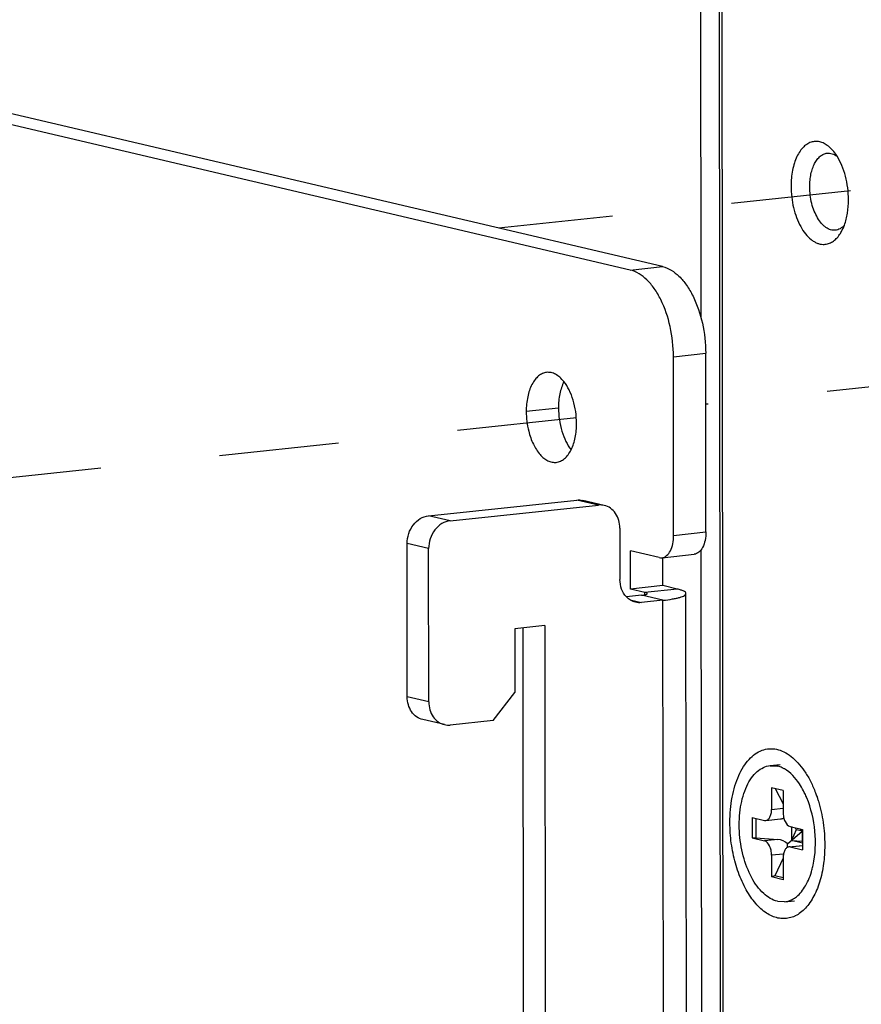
# Model space of a CAD drawing. Header units: millimetres. Extents: x 0 to 2731, y -3524 to -2222.
# Tile 142 of 221: x 1925 to 1957, y -3254 to -3216. Entities that reach past the tile are written whole.
import ezdxf

# ---------------------------------------------------------------- set-up
doc = ezdxf.new("R2010")
doc.units = ezdxf.units.MM
doc.header["$LTSCALE"] = 46.255
doc.linetypes.add('DASHED', pattern=[0.2, 0.1, -0.1])
doc.layers.add('00_COMPONENTS', color=7, linetype='CONTINUOUS')
doc.layers.add('50_ALL_DETAILS', color=7, linetype='CONTINUOUS')

msp = doc.modelspace()

# ---------------------------------------------------------------- linework, layer by layer
at = {"layer": '00_COMPONENTS', "color": 7}
for p, q in [((1951.081, -3156.449), (1951.153, -3226.994)), ((1951.813, -3166.494), (1951.973, -3323.509)), ((1951.925, -3166.816), (1952.084, -3323.238)), ((1948.429, -3225.196), (1920.08, -3218.546)), ((1949.676, -3225.063), (1921.326, -3218.413)), ((1951.354, -3235.33), (1951.347, -3228.417)), ((1950.107, -3235.462), (1950.1, -3228.55)), ((1940.626, -3234.705), (1946.362, -3234.095)), ((1947.425, -3234.304), (1946.592, -3234.109)), ((1941.46, -3234.9), (1947.196, -3234.29)), ((1948.028, -3235.189), (1948.03, -3237.164)), ((1939.802, -3241.706), (1939.796, -3235.781)), ((1940.636, -3241.901), (1940.63, -3235.976)), ((1948.442, -3237.54), (1948.44, -3236.059)), ((1949.552, -3236.319), (1948.44, -3236.059)), ((1951.162, -3236.031), (1951.202, -3275.026)), ((1949.657, -3236.326), (1950.904, -3236.194)), ((1949.689, -3237.407), (1949.688, -3236.326)), ((1949.689, -3237.407), (1948.442, -3237.54)), ((1948.998, -3237.67), (1948.442, -3237.54)), ((1950.245, -3237.538), (1949.689, -3237.407)), ((1948.86, -3237.78), (1948.281, -3237.841)), ((1949.694, -3237.975), (1948.863, -3238.064)), ((1950.618, -3273.263), (1950.582, -3237.712)), ((1945.122, -3238.955), (1943.959, -3239.079)), ((1943.959, -3239.079), (1943.961, -3241.548)), ((1944.327, -3276.779), (1944.289, -3239.044)), ((1945.122, -3238.955), (1945.161, -3276.974)), ((1943.131, -3242.624), (1943.961, -3241.548)), ((1941.239, -3242.786), (1940.405, -3242.591)), ((1943.131, -3242.624), (1941.468, -3242.8)), ((1953.838, -3244.369), (1954.225, -3244.328)), ((1953.839, -3244.375), (1954.116, -3244.387)), ((1953.894, -3245.224), (1953.895, -3246.063)), ((1954.339, -3245.328), (1953.894, -3245.224)), ((1954.033, -3245.256), (1954.34, -3245.852)), ((1954.339, -3245.328), (1954.34, -3246.167)), ((1953.145, -3246.381), (1953.146, -3247.171)), ((1953.145, -3246.381), (1953.618, -3246.492)), ((1953.29, -3246.415), (1953.29, -3247.161)), ((1953.618, -3246.492), (1953.67, -3246.494)), ((1953.67, -3246.495), (1954.239, -3246.435)), ((1954.618, -3246.726), (1955.091, -3246.837)), ((1954.66, -3246.726), (1954.66, -3247.266)), ((1954.812, -3246.772), (1954.852, -3246.85)), ((1953.146, -3247.171), (1953.29, -3247.161)), ((1953.146, -3247.171), (1953.619, -3247.282)), ((1953.29, -3247.161), (1954.143, -3247.226)), ((1954.509, -3247.399), (1955.074, -3246.902)), ((1954.852, -3246.85), (1954.66, -3247.266)), ((1955.091, -3246.906), (1954.852, -3246.85)), ((1955.074, -3246.902), (1954.987, -3246.813)), ((1955.074, -3246.902), (1955.081, -3246.836)), ((1955.074, -3246.902), (1955.091, -3247.157)), ((1955.074, -3246.902), (1955.075, -3247.297)), ((1955.091, -3246.837), (1955.092, -3247.627)), ((1954.567, -3247.513), (1955.091, -3247.457)), ((1954.619, -3247.516), (1954.567, -3247.514)), ((1954.619, -3247.516), (1955.092, -3247.627)), ((1955.091, -3247.367), (1954.66, -3247.266)), ((1954.66, -3247.266), (1955.075, -3247.297)), ((1955.075, -3247.297), (1955.091, -3247.337)), ((1953.897, -3247.841), (1953.898, -3248.68)), ((1954.342, -3247.945), (1954.343, -3248.784)), ((1954.342, -3247.957), (1954.027, -3248.639)), ((1954.027, -3248.639), (1953.898, -3248.68)), ((1954.343, -3248.784), (1953.898, -3248.68)), ((1954.342, -3248.713), (1954.027, -3248.639)), ((1954.121, -3249.621), (1954.398, -3249.633)), ((1954.399, -3249.639), (1954.786, -3249.598))]:
    msp.add_line(p, q, dxfattribs=at)
at = {"layer": '00_COMPONENTS', "color": 4}
for p, q in [((1948.429, -3225.196), (1949.676, -3225.063)), ((1950.1, -3228.55), (1951.347, -3228.417)), ((1945.653, -3230.537), (1944.406, -3230.669)), ((1947.196, -3234.29), (1946.362, -3234.095)), ((1941.46, -3234.9), (1940.626, -3234.705)), ((1950.107, -3235.462), (1951.354, -3235.33)), ((1940.63, -3235.976), (1939.796, -3235.781)), ((1950.245, -3237.538), (1948.998, -3237.67)), ((1948.425, -3237.961), (1948.863, -3238.064)), ((1949.694, -3237.975), (1948.86, -3237.78)), ((1948.998, -3237.758), (1948.998, -3237.67)), ((1949.73, -3273.526), (1949.694, -3237.975)), ((1940.636, -3241.901), (1939.802, -3241.706)), ((1953.895, -3246.063), (1954.34, -3246.016)), ((1954.143, -3247.226), (1953.619, -3247.282)), ((1954.619, -3247.516), (1955.091, -3247.466)), ((1954.357, -3247.792), (1953.897, -3247.841))]:
    msp.add_line(p, q, dxfattribs=at)
at = {"layer": '00_COMPONENTS', "color": 7}
for centre, radius, start, end in [((1955.613, -3220.829), 0.607, 96.5192, 103.9797), ((1955.613, -3220.824), 0.602, 96.0695, 96.5028), ((1955.908, -3223.598), 0.607, 268.1579, 275.5852), ((1955.908, -3223.604), 0.602, 275.6013, 276.0695), ((1953.91, -3245.261), 0.897, 71.9597, 76.7622), ((1953.781, -3245.557), 1.222, 60.064, 60.4604), ((1952.199, -3246.872), 3.306, 26.3221, 27.4164), ((1951.999, -3246.969), 3.528, 23.1493, 26.3008), ((1951.838, -3247.039), 3.703, 22.8511, 23.173), ((1951.811, -3247.051), 3.733, 22.566, 22.8511), ((1952.16, -3247.512), 3.419, 344.8397, 347.9071), ((1954.321, -3249.179), 1.12, 294.9701, 295.7704), ((1954.318, -3249.171), 1.128, 295.7698, 296.0969)]:
    msp.add_arc(centre, radius, start, end, dxfattribs=at)
for centre, major_axis, ratio, start_param, end_param in [((1954.141, -3245.942), (0.456, -0.27), 0.911488, -0.885721, -0.614034), ((1954.143, -3247.72), (0.456, -0.27), 0.911488, 1.280901, 2.066299), ((1954.143, -3247.72), (0.274, 0.506), 0.482805, -0.961691, -0.655213)]:
    msp.add_ellipse(centre, major_axis=major_axis, ratio=ratio, start_param=start_param, end_param=end_param, dxfattribs=at)
for points, knots in [([(1955.467, -3220.239), (1955.407, -3220.254), (1955.288, -3220.304), (1955.128, -3220.428), (1954.987, -3220.599), (1954.867, -3220.812), (1954.771, -3221.06), (1954.7, -3221.338), (1954.658, -3221.639), (1954.649, -3221.847), (1954.649, -3221.953)], [0, 0, 0, 0, 0.090992, 0.189167, 0.297634, 0.417783, 0.549571, 0.691886, 0.842837, 1, 1, 1, 1]), ([(1956.21, -3220.515), (1956.161, -3220.465), (1956.06, -3220.376), (1955.893, -3220.277), (1955.721, -3220.223), (1955.605, -3220.219), (1955.549, -3220.225)], [0, 0, 0, 0, 0.282301, 0.538875, 0.775128, 1, 1, 1, 1]), ([(1956.429, -3220.795), (1956.412, -3220.769), (1956.347, -3220.67), (1956.271, -3220.578), (1956.21, -3220.515)], [0, 0, 0, 0, 0.262314, 1, 1, 1, 1]), ([(1955.372, -3221.971), (1955.372, -3221.887), (1955.379, -3221.723), (1955.415, -3221.486), (1955.474, -3221.268), (1955.554, -3221.077), (1955.654, -3220.916), (1955.771, -3220.792), (1955.902, -3220.708), (1955.999, -3220.681), (1956.046, -3220.676)], [0, 0, 0, 0, 0.159592, 0.312336, 0.455526, 0.587121, 0.706076, 0.812733, 0.909281, 1, 1, 1, 1]), ([(1956.046, -3220.676), (1956.078, -3220.673), (1956.144, -3220.673), (1956.278, -3220.701), (1956.372, -3220.752), (1956.429, -3220.795)], [0, 0, 0, 0, 0.234123, 0.475308, 1, 1, 1, 1]), ([(1956.872, -3222.474), (1956.872, -3222.321), (1956.852, -3222.015), (1956.766, -3221.571), (1956.629, -3221.16), (1956.501, -3220.909), (1956.429, -3220.795)], [0, 0, 0, 0, 0.261764, 0.521786, 0.770611, 1, 1, 1, 1]), ([(1954.649, -3221.953), (1954.649, -3222.093), (1954.666, -3222.372), (1954.738, -3222.78), (1954.853, -3223.164), (1955.008, -3223.508), (1955.195, -3223.796), (1955.378, -3223.987), (1955.535, -3224.097), (1955.651, -3224.156), (1955.769, -3224.194), (1955.849, -3224.204), (1955.888, -3224.205)], [0, 0, 0, 0, 0.15103, 0.301595, 0.447109, 0.583437, 0.707352, 0.817112, 0.866845, 0.913488, 0.957609, 1, 1, 1, 1]), ([(1956.363, -3223.657), (1956.333, -3223.66), (1956.271, -3223.66), (1956.145, -3223.635), (1956.022, -3223.573), (1955.909, -3223.482), (1955.794, -3223.364), (1955.664, -3223.178), (1955.539, -3222.915), (1955.444, -3222.618), (1955.386, -3222.299), (1955.372, -3222.08), (1955.372, -3221.971)], [0, 0, 0, 0, 0.042369, 0.085891, 0.17992, 0.232038, 0.287904, 0.410805, 0.547333, 0.694133, 0.846702, 1, 1, 1, 1]), ([(1956.712, -3223.46), (1956.768, -3223.31), (1956.848, -3222.983), (1956.872, -3222.649), (1956.872, -3222.474)], [0, 0, 0, 0, 0.477995, 1, 1, 1, 1]), ([(1956.712, -3223.46), (1956.665, -3223.514), (1956.584, -3223.584), (1956.459, -3223.639), (1956.395, -3223.653), (1956.363, -3223.657)], [0, 0, 0, 0, 0.524681, 0.765869, 1, 1, 1, 1]), ([(1956.557, -3223.78), (1956.572, -3223.756), (1956.633, -3223.654), (1956.681, -3223.545), (1956.712, -3223.46)], [0, 0, 0, 0, 0.237879, 1, 1, 1, 1]), ([(1955.972, -3224.202), (1956.027, -3224.196), (1956.14, -3224.168), (1956.297, -3224.079), (1956.44, -3223.948), (1956.52, -3223.839), (1956.557, -3223.78)], [0, 0, 0, 0, 0.224875, 0.461129, 0.717703, 1, 1, 1, 1]), ([(1949.676, -3225.063), (1949.916, -3225.12), (1950.266, -3225.353), (1950.623, -3225.786), (1950.969, -3226.38), (1951.263, -3227.266), (1951.346, -3228.027), (1951.347, -3228.417)], [0, 0, 0, 0, 0.186907, 0.299733, 0.425169, 0.704553, 1, 1, 1, 1]), ([(1950.1, -3228.55), (1950.099, -3228.159), (1950.016, -3227.399), (1949.722, -3226.512), (1949.376, -3225.919), (1949.02, -3225.485), (1948.67, -3225.252), (1948.429, -3225.196)], [0, 0, 0, 0, 0.295447, 0.574831, 0.700267, 0.813093, 1, 1, 1, 1]), ([(1945.193, -3229.157), (1945.138, -3229.163), (1945.025, -3229.194), (1944.871, -3229.293), (1944.735, -3229.438), (1944.572, -3229.7), (1944.438, -3230.117), (1944.405, -3230.478), (1944.406, -3230.669)], [0, 0, 0, 0, 0.090816, 0.187464, 0.294229, 0.413325, 0.687728, 1, 1, 1, 1]), ([(1945.862, -3229.513), (1945.815, -3229.454), (1945.716, -3229.348), (1945.548, -3229.227), (1945.371, -3229.159), (1945.25, -3229.151), (1945.193, -3229.157)], [0, 0, 0, 0, 0.289513, 0.548319, 0.781571, 1, 1, 1, 1]), ([(1945.862, -3229.513), (1945.788, -3229.661), (1945.683, -3230), (1945.652, -3230.351), (1945.653, -3230.537)], [0, 0, 0, 0, 0.469286, 1, 1, 1, 1]), ([(1946.351, -3231.126), (1946.351, -3230.824), (1946.287, -3230.377), (1946.082, -3229.843), (1945.941, -3229.612), (1945.862, -3229.513)], [0, 0, 0, 0, 0.529641, 0.77763, 1, 1, 1, 1]), ([(1944.406, -3230.669), (1944.406, -3230.797), (1944.422, -3231.052), (1944.501, -3231.482), (1944.655, -3231.924), (1944.871, -3232.275), (1945.078, -3232.478), (1945.236, -3232.581), (1945.399, -3232.638), (1945.511, -3232.643), (1945.563, -3232.638)], [0, 0, 0, 0, 0.153335, 0.306077, 0.522558, 0.712002, 0.794367, 0.86858, 0.936174, 1, 1, 1, 1]), ([(1945.653, -3230.537), (1945.653, -3230.839), (1945.717, -3231.286), (1945.922, -3231.819), (1946.063, -3232.05), (1946.142, -3232.149)], [0, 0, 0, 0, 0.529641, 0.77763, 1, 1, 1, 1]), ([(1946.142, -3232.149), (1946.215, -3232.002), (1946.321, -3231.663), (1946.351, -3231.312), (1946.351, -3231.126)], [0, 0, 0, 0, 0.469286, 1, 1, 1, 1]), ([(1945.563, -3232.638), (1945.621, -3232.632), (1945.737, -3232.599), (1945.895, -3232.495), (1946.034, -3232.342), (1946.108, -3232.217), (1946.142, -3232.149)], [0, 0, 0, 0, 0.218434, 0.451691, 0.710461, 1, 1, 1, 1]), ([(1948.028, -3235.189), (1948.028, -3235.086), (1948.001, -3234.882), (1947.877, -3234.609), (1947.681, -3234.402), (1947.512, -3234.324), (1947.425, -3234.304)], [0, 0, 0, 0, 0.271091, 0.527873, 0.76907, 1, 1, 1, 1]), ([(1939.796, -3235.781), (1939.796, -3235.651), (1939.839, -3235.391), (1940.017, -3235.049), (1940.287, -3234.798), (1940.515, -3234.716), (1940.626, -3234.705)], [0, 0, 0, 0, 0.264651, 0.525492, 0.771711, 1, 1, 1, 1]), ([(1941.46, -3234.9), (1941.349, -3234.912), (1941.121, -3234.994), (1940.851, -3235.245), (1940.673, -3235.586), (1940.63, -3235.846), (1940.63, -3235.976)], [0, 0, 0, 0, 0.228289, 0.474508, 0.735349, 1, 1, 1, 1]), ([(1951.354, -3235.33), (1951.354, -3235.439), (1951.335, -3235.645), (1951.247, -3235.918), (1951.106, -3236.12), (1950.968, -3236.187), (1950.904, -3236.194)], [0, 0, 0, 0, 0.313221, 0.588476, 0.813888, 1, 1, 1, 1]), ([(1949.657, -3236.326), (1949.721, -3236.319), (1949.86, -3236.252), (1950, -3236.051), (1950.088, -3235.778), (1950.107, -3235.572), (1950.107, -3235.462)], [0, 0, 0, 0, 0.186112, 0.411524, 0.686779, 1, 1, 1, 1]), ([(1948.28, -3237.842), (1948.199, -3237.756), (1948.07, -3237.539), (1948.03, -3237.291), (1948.03, -3237.164)], [0, 0, 0, 0, 0.48221, 1, 1, 1, 1]), ([(1950.582, -3237.712), (1950.582, -3237.695), (1950.557, -3237.654), (1950.486, -3237.614), (1950.379, -3237.572), (1950.293, -3237.549), (1950.245, -3237.538)], [0, 0, 0, 0, 0.129246, 0.328735, 0.61895, 1, 1, 1, 1]), ([(1948.633, -3238.05), (1948.567, -3238.034), (1948.437, -3237.982), (1948.328, -3237.893), (1948.28, -3237.842)], [0, 0, 0, 0, 0.493251, 1, 1, 1, 1]), ([(1948.86, -3237.78), (1948.891, -3237.776), (1948.946, -3237.77), (1949.016, -3237.754), (1949.06, -3237.74), (1949.082, -3237.722), (1949.082, -3237.714)], [0, 0, 0, 0, 0.393575, 0.697512, 0.897721, 1, 1, 1, 1]), ([(1949.082, -3237.714), (1949.082, -3237.703), (1949.048, -3237.682), (1949.019, -3237.675), (1948.998, -3237.67)], [0, 0, 0, 0, 0.321908, 1, 1, 1, 1]), ([(1949.694, -3237.975), (1949.818, -3237.962), (1949.993, -3237.939), (1950.21, -3237.897), (1950.338, -3237.865), (1950.442, -3237.83), (1950.525, -3237.792), (1950.582, -3237.745), (1950.582, -3237.712)], [0, 0, 0, 0, 0.393364, 0.557656, 0.697258, 0.810777, 0.897776, 1, 1, 1, 1]), ([(1940.405, -3242.591), (1940.319, -3242.571), (1940.15, -3242.493), (1939.953, -3242.286), (1939.829, -3242.013), (1939.802, -3241.81), (1939.802, -3241.706)], [0, 0, 0, 0, 0.23093, 0.472127, 0.728909, 1, 1, 1, 1]), ([(1940.636, -3241.901), (1940.636, -3242.005), (1940.663, -3242.209), (1940.787, -3242.481), (1940.983, -3242.688), (1941.153, -3242.766), (1941.239, -3242.786)], [0, 0, 0, 0, 0.271091, 0.527873, 0.76907, 1, 1, 1, 1]), ([(1952.284, -3246.574), (1952.284, -3246.407), (1952.298, -3246.079), (1952.362, -3245.604), (1952.468, -3245.161), (1952.613, -3244.762), (1952.794, -3244.416), (1953.008, -3244.13), (1953.251, -3243.912), (1953.518, -3243.768), (1953.803, -3243.706), (1954.096, -3243.727), (1954.386, -3243.831), (1954.666, -3244.011), (1954.931, -3244.262), (1955.176, -3244.578), (1955.395, -3244.95), (1955.518, -3245.223), (1955.574, -3245.367)], [0, 0, 0, 0, 0.082285, 0.161533, 0.236573, 0.306472, 0.370631, 0.428907, 0.48177, 0.530444, 0.576932, 0.623731, 0.673265, 0.727359, 0.787044, 0.852628, 0.923843, 1, 1, 1, 1]), ([(1954.121, -3249.621), (1953.923, -3249.575), (1953.517, -3249.314), (1953.077, -3248.684), (1952.766, -3247.853), (1952.621, -3246.918), (1952.661, -3245.996), (1952.851, -3245.295), (1953.102, -3244.849), (1953.317, -3244.6), (1953.565, -3244.432), (1953.748, -3244.38), (1953.838, -3244.37)], [0, 0, 0, 0, 0.097063, 0.219105, 0.362739, 0.517034, 0.667557, 0.80114, 0.858984, 0.910567, 0.956845, 1, 1, 1, 1]), ([(1954.384, -3244.495), (1954.368, -3244.485), (1954.305, -3244.452), (1954.239, -3244.424), (1954.188, -3244.407)], [0, 0, 0, 0, 0.257913, 1, 1, 1, 1]), ([(1955.133, -3245.349), (1955.084, -3245.254), (1954.894, -3244.928), (1954.627, -3244.634), (1954.391, -3244.499)], [0, 0, 0, 0, 0.282447, 1, 1, 1, 1]), ([(1955.502, -3248.228), (1955.595, -3247.798), (1955.629, -3246.901), (1955.428, -3246.027), (1955.258, -3245.618)], [0, 0, 0, 0, 0.497942, 1, 1, 1, 1]), ([(1955.574, -3245.367), (1955.581, -3245.385), (1955.608, -3245.456), (1955.634, -3245.528), (1955.653, -3245.583)], [0, 0, 0, 0, 0.247906, 1, 1, 1, 1]), ([(1955.653, -3245.583), (1955.657, -3245.596), (1955.675, -3245.651), (1955.693, -3245.706), (1955.705, -3245.747)], [0, 0, 0, 0, 0.248689, 1, 1, 1, 1]), ([(1955.705, -3245.747), (1955.787, -3246.018), (1955.91, -3246.577), (1955.953, -3247.148), (1955.953, -3247.434)], [0, 0, 0, 0, 0.496694, 1, 1, 1, 1]), ([(1953.67, -3246.495), (1953.702, -3246.491), (1953.772, -3246.458), (1953.842, -3246.357), (1953.886, -3246.221), (1953.895, -3246.118), (1953.895, -3246.063)], [0, 0, 0, 0, 0.186374, 0.411677, 0.687609, 1, 1, 1, 1]), ([(1954.34, -3246.167), (1954.34, -3246.232), (1954.355, -3246.36), (1954.42, -3246.564), (1954.529, -3246.706), (1954.618, -3246.726)], [0, 0, 0, 0, 0.29816, 0.580813, 1, 1, 1, 1]), ([(1954.794, -3250.194), (1954.726, -3250.225), (1954.585, -3250.274), (1954.362, -3250.299), (1954.136, -3250.274), (1953.91, -3250.2), (1953.689, -3250.078), (1953.475, -3249.911), (1953.271, -3249.701), (1953.08, -3249.453), (1952.905, -3249.169), (1952.69, -3248.739), (1952.478, -3248.139), (1952.321, -3247.371), (1952.284, -3246.84), (1952.284, -3246.574)], [0, 0, 0, 0, 0.044294, 0.087811, 0.132026, 0.178307, 0.227741, 0.281054, 0.338627, 0.400533, 0.466606, 0.536481, 0.685357, 0.84196, 1, 1, 1, 1]), ([(1953.897, -3247.841), (1953.897, -3247.776), (1953.882, -3247.648), (1953.816, -3247.445), (1953.707, -3247.303), (1953.619, -3247.282)], [0, 0, 0, 0, 0.29816, 0.580813, 1, 1, 1, 1]), ([(1954.567, -3247.513), (1954.534, -3247.517), (1954.465, -3247.55), (1954.395, -3247.651), (1954.351, -3247.787), (1954.342, -3247.89), (1954.342, -3247.945)], [0, 0, 0, 0, 0.186374, 0.411677, 0.687609, 1, 1, 1, 1]), ([(1955.953, -3247.434), (1955.953, -3247.474), (1955.951, -3247.633), (1955.943, -3247.792), (1955.933, -3247.91)], [0, 0, 0, 0, 0.25246, 1, 1, 1, 1]), ([(1955.933, -3247.91), (1955.932, -3247.924), (1955.927, -3247.977), (1955.922, -3248.031), (1955.917, -3248.071)], [0, 0, 0, 0, 0.251212, 1, 1, 1, 1]), ([(1955.917, -3248.071), (1955.889, -3248.316), (1955.822, -3248.672), (1955.674, -3249.116), (1955.542, -3249.41), (1955.389, -3249.667), (1955.216, -3249.885), (1955.026, -3250.061), (1954.885, -3250.149), (1954.814, -3250.184)], [0, 0, 0, 0, 0.29878, 0.437251, 0.56713, 0.687968, 0.799818, 0.903358, 1, 1, 1, 1]), ([(1954.857, -3249.443), (1955.002, -3249.329), (1955.256, -3249), (1955.401, -3248.619), (1955.459, -3248.406)], [0, 0, 0, 0, 0.454103, 1, 1, 1, 1]), ([(1954.634, -3249.576), (1954.654, -3249.568), (1954.732, -3249.532), (1954.806, -3249.484), (1954.857, -3249.443)], [0, 0, 0, 0, 0.243175, 1, 1, 1, 1]), ([(1954.399, -3249.638), (1954.459, -3249.632), (1954.539, -3249.613), (1954.615, -3249.584), (1954.634, -3249.576)], [0, 0, 0, 0, 0.746036, 1, 1, 1, 1])]:
    msp.add_open_spline(points, degree=3, knots=knots, dxfattribs=at)
for points in [[(1946.362, -3234.095), (1946.438, -3234.087), (1946.517, -3234.091), (1946.592, -3234.109)], [(1947.425, -3234.304), (1947.351, -3234.287), (1947.272, -3234.282), (1947.196, -3234.29)], [(1949.552, -3236.319), (1949.586, -3236.327), (1949.622, -3236.33), (1949.657, -3236.326)], [(1948.863, -3238.064), (1948.786, -3238.072), (1948.708, -3238.067), (1948.633, -3238.05)], [(1941.239, -3242.786), (1941.314, -3242.804), (1941.392, -3242.808), (1941.468, -3242.8)]]:
    msp.add_open_spline(points, degree=3, dxfattribs=at)
at = {"layer": '50_ALL_DETAILS', "color": 7, "linetype": 'DASHED'}
for p, q in [((1956.947, -3222.134), (1943.329, -3223.574)), ((1979.045, -3227.462), (1951.349, -3230.392)), ((1946.344, -3230.921), (1918.669, -3233.849))]:
    msp.add_line(p, q, dxfattribs=at)

doc.saveas('drawing.dxf')
